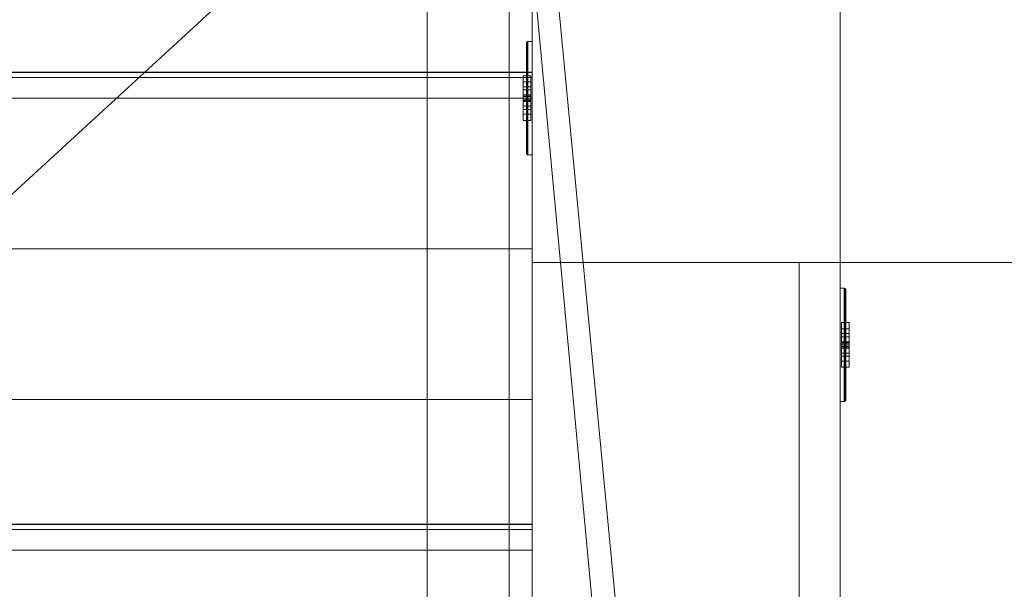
# Model space of a CAD drawing. Header units: inches. Extents: x -263 to 528, y -1 to 602.
# Tile 146 of 256: x 232 to 256, y 72 to 85. Entities that reach past the tile are written whole.
import ezdxf

# ---------------------------------------------------------------- set-up
doc = ezdxf.new("R2010")
doc.units = ezdxf.units.IN
doc.header["$MEASUREMENT"] = 0
for name, color, linetype in [('New_Twindo - Stairs', 7, 'Continuous'), ('Twindo - Electrical', 7, 'Continuous'), ('Twindo - Railings', 7, 'Continuous'), ('Twindo - Slabs', 7, 'Continuous'), ('Twindo - Walls', 7, 'Continuous')]:
    doc.layers.add(name, color=color, linetype=linetype)

# ---------------------------------------------------------------- blocks, each defined once
blk = doc.blocks.new('Wall_E0FE8735-997A-40F1-A2F9-782649790E40', base_point=(244.5, 6.5))
at = {"layer": 'Twindo - Walls', "lineweight": 0}
mesh = blk.add_polyface(dxfattribs=at)
corners = [(252, 127.5), (252, 0), (244.5, 0), (244.5, 127.5), (252, 127.5, 101), (252, 0, 101), (244.5, 0, 101), (244.5, 127.5, 101)]
mesh.append_faces([[corners[k] for k in face] for face in [(0, 1, 2, 3), (4, 5, 1, 0), (6, 2, 1, 5), (3, 2, 6, 7), (7, 4, 0, 3), (7, 6, 5, 4)]], dxfattribs={"color": 254})
blk = doc.blocks.new('Slab_D0BD3B49-249D-4DA8-80D4-D821BCE50D6B', base_point=(-249.5, 387))
at = {"layer": 'Twindo - Slabs', "lineweight": 0}
mesh = blk.add_polyface(dxfattribs=at)
corners = [(-192, 387), (-249.5, 387), (-249.5, 387, -6), (-192, 387, -6), (-89.75, 579.5), (-249.5, 579.5), (-192, 134.5), (-132, 134.5), (-132, 124.5), (10, 124.5), (10, 13.75), (161.5, 13.75), (161.5, 6.5), (252, 6.5), (252, 14), (415.5, 14), (415.5, 322.5), (222.5, 322.5), (222.5, 357.5), (-4, 357.5), (-4, 413), (101.5, 413), (101.5, 553.5), (-89.75, 553.5), (-249.5, 579.5, -6), (-192, 134.5, -6), (-89.75, 579.5, -6), (-89.75, 553.5, -6), (101.5, 553.5, -6), (101.5, 413, -6), (-4, 413, -6), (-4, 357.5, -6), (222.5, 357.5, -6), (222.5, 322.5, -6), (415.5, 322.5, -6), (415.5, 14, -6), (252, 14, -6), (252, 6.5, -6), (161.5, 6.5, -6), (161.5, 13.75, -6), (10, 13.75, -6), (10, 124.5, -6), (-132, 124.5, -6), (-132, 134.5, -6)]
mesh.append_faces([[corners[k] for k in face] for face in [(0, 1, 2, 3), (1, 5, 24, 2), (6, 0, 3, 25), (5, 4, 26, 24), (7, 6, 25, 43), (8, 7, 43, 42), (9, 8, 42, 41), (10, 9, 41, 40), (11, 10, 40, 39), (12, 11, 39, 38), (13, 12, 38, 37), (14, 13, 37, 36), (15, 14, 36, 35), (16, 15, 35, 34), (17, 16, 34, 33), (18, 17, 33, 32), (19, 18, 32, 31), (20, 19, 31, 30), (21, 20, 30, 29), (22, 21, 29, 28), (23, 22, 28, 27), (4, 23, 27, 26)]], dxfattribs={"color": 254})
mesh.append_faces([[corners[k] for k in face] for face in [(22, 20, 21), (16, 14, 15)]], dxfattribs={"vtx0": -1, "color": 254})
mesh.append_faces([[corners[k] for k in face] for face in [(28, 30, 27), (34, 36, 33)]], dxfattribs={"vtx0": -1, "vtx1": -1, "color": 254})
mesh.append_faces([[corners[k] for k in face] for face in [(4, 0, 7), (19, 23, 8), (19, 9, 11), (43, 3, 26), (42, 27, 31), (39, 41, 31)]], dxfattribs={"vtx0": -1, "vtx1": -1, "vtx2": -1, "color": 254})
mesh.append_faces([[corners[k] for k in face] for face in [(23, 7, 8), (19, 8, 9), (17, 11, 12), (17, 12, 13), (17, 13, 14), (3, 24, 26), (43, 26, 27), (39, 31, 32), (39, 32, 33)]], dxfattribs={"vtx0": -1, "vtx2": -1, "color": 254})
mesh.append_faces([[corners[k] for k in face] for face in [(29, 30, 28), (35, 36, 34)]], dxfattribs={"vtx1": -1, "color": 254})
mesh.append_faces([[corners[k] for k in face] for face in [(4, 5, 0), (23, 4, 7), (19, 20, 23), (22, 23, 20), (18, 19, 11), (17, 18, 11), (16, 17, 14), (42, 43, 27), (30, 31, 27), (41, 42, 31), (38, 39, 33), (37, 38, 33), (36, 37, 33)]], dxfattribs={"vtx1": -1, "vtx2": -1, "color": 254})
mesh.append_faces([[corners[k] for k in face] for face in [(5, 1, 0), (0, 6, 7), (9, 10, 11), (3, 2, 24), (43, 25, 3), (39, 40, 41)]], dxfattribs={"vtx2": -1, "color": 254})
blk = doc.blocks.new('Slab_C16FED3F-F51D-4887-95C2-45D370958F54', base_point=(-255.75, 595))
at = {"layer": 'Twindo - Slabs', "lineweight": 0}
mesh = blk.add_polyface(dxfattribs=at)
corners = [(95.5, 568, 128), (95.5, 570, 128), (-75.75, 570, 128), (-75.75, 595, 128), (-255.75, 595, 128), (-255.75, 379, 128), (-198, 379, 128), (-198, 134.5, 128), (-136, 134.5, 128), (-136, 110.5, 128), (6.5, 110.5, 128), (6.5, 6.5, 128), (315.5, 6.5, 128), (315.5, 8, 128), (378.5, 8, 128), (378.5, 6.5, 128), (523, 6.5, 128), (523, 132.25, 128), (421.5, 132.25, 128), (421.5, 333, 128), (239, 333, 128), (239, 391.501, 128), (240, 391.501, 128), (240, 457, 128), (237, 457, 128), (237, 568, 128), (201, 127.5, 128), (201, 128.125, 128), (244.5, 128.125, 128), (244.5, 127.5, 128), (244.5, 15, 128), (161.5, 15, 128), (161.5, 146.5, 128), (200.935, 146.5, 128), (200.997, 146.5, 128), (200.997, 128.5, 128), (95.5, 568, 101), (95.5, 570, 101), (-75.75, 570, 101), (-75.75, 595, 101), (-255.75, 595, 101), (-255.75, 379, 101), (-198, 379, 101), (-198, 134.5, 101), (-136, 134.5, 101), (-136, 110.5, 101), (6.5, 110.5, 101), (6.5, 6.5, 101), (315.5, 6.5, 101), (315.5, 8, 101), (378.5, 8, 101), (378.5, 6.5, 101), (523, 6.5, 101), (523, 132.25, 101), (421.5, 132.25, 101), (421.5, 333, 101), (239, 333, 101), (239, 391.501, 101), (240, 391.501, 101), (240, 457, 101), (237, 457, 101), (237, 568, 101), (201, 127.5, 120), (201, 128, 120), (201, 128.125, 120), (244.5, 128.125, 120), (244.5, 128, 120), (244.5, 127.5, 120), (244.5, 127.5, 101), (244.5, 15, 101), (161.5, 15, 101), (161.5, 146.5, 101), (200.935, 146.5, 101), (200.997, 146.5, 101), (200.997, 128.5, 114.5), (201, 127.5, 101)]
mesh.append_faces([[corners[k] for k in face] for face in [(36, 37, 1, 0), (37, 38, 2, 1), (38, 39, 3, 2), (39, 40, 4, 3), (40, 41, 5, 4), (41, 42, 6, 5), (42, 43, 7, 6), (43, 44, 8, 7), (44, 45, 9, 8), (45, 46, 10, 9), (46, 47, 11, 10), (47, 48, 12, 11), (48, 49, 13, 12), (49, 50, 14, 13), (50, 51, 15, 14), (51, 52, 16, 15), (52, 53, 17, 16), (53, 54, 18, 17), (54, 55, 19, 18), (55, 56, 20, 19), (56, 57, 21, 20), (57, 58, 22, 21), (58, 59, 23, 22), (59, 60, 24, 23), (60, 61, 25, 24), (61, 36, 0, 25), (28, 27, 64, 65), (69, 70, 31, 30), (70, 71, 32, 31), (33, 32, 71, 72), (33, 72, 73, 34), (34, 73, 74, 35), (62, 67, 66, 63), (65, 64, 63, 66), (67, 62, 75, 68), (72, 74, 73)]], dxfattribs={"color": 254})
mesh.append_faces([[corners[k] for k in face] for face in [(23, 21, 22), (27, 63, 64), (29, 66, 67), (29, 69, 30), (75, 74, 72), (52, 54, 53)]], dxfattribs={"vtx0": -1, "color": 254})
mesh.append_faces([[corners[k] for k in face] for face in [(16, 18, 15), (59, 57, 60)]], dxfattribs={"vtx0": -1, "vtx1": -1, "color": 254})
mesh.append_faces([[corners[k] for k in face] for face in [(3, 6, 8), (31, 0, 11), (0, 32, 34), (24, 34, 27), (20, 24, 27), (28, 30, 12), (20, 28, 13), (75, 26, 74), (44, 42, 39), (47, 36, 70), (75, 60, 56), (49, 68, 56)]], dxfattribs={"vtx0": -1, "vtx1": -1, "vtx2": -1, "color": 254})
mesh.append_faces([[corners[k] for k in face] for face in [(2, 8, 9), (2, 9, 10), (0, 10, 11), (20, 27, 28), (30, 11, 12), (28, 12, 13), (20, 13, 14), (18, 14, 15), (42, 40, 39), (44, 39, 38), (46, 38, 37), (46, 37, 36), (72, 36, 61), (75, 61, 60), (47, 70, 69), (49, 69, 68), (50, 56, 55), (50, 55, 54)]], dxfattribs={"vtx0": -1, "vtx2": -1, "color": 254})
mesh.append_faces([[corners[k] for k in face] for face in [(17, 18, 16), (58, 57, 59)]], dxfattribs={"vtx1": -1, "color": 254})
mesh.append_faces([[corners[k] for k in face] for face in [(3, 4, 6), (2, 3, 8), (1, 2, 10), (0, 1, 10), (31, 32, 0), (25, 0, 34), (24, 25, 34), (20, 21, 24), (23, 24, 21), (30, 31, 11), (19, 20, 14), (18, 19, 14), (45, 44, 38), (46, 45, 38), (47, 46, 36), (71, 70, 36), (72, 71, 36), (75, 72, 61), (57, 56, 60), (68, 75, 56), (48, 47, 69), (49, 48, 69), (50, 49, 56), (51, 50, 54), (52, 51, 54)]], dxfattribs={"vtx1": -1, "vtx2": -1, "color": 254})
mesh.append_faces([[corners[k] for k in face] for face in [(4, 5, 6), (6, 7, 8), (26, 35, 74), (42, 41, 40), (44, 43, 42)]], dxfattribs={"vtx2": -1, "color": 254})
mesh.append_faces([[corners[k] for k in face] for face in [(27, 26, 62, 63), (29, 28, 65, 66), (29, 67, 68, 69)]], dxfattribs={"vtx3": -1, "color": 254})
blk = doc.blocks.new('Object_FA70DF07-F7E7-43F1-ABE7-0614781FAE60')
at = {"layer": 'Twindo - Electrical', "lineweight": 0}
mesh = blk.add_polyface(dxfattribs=at)
corners = [(252.138, 76.15, 11.672), (252.138, 78.837, 11.672), (252.138, 78.837, 16.328), (252.138, 76.15, 16.328), (252.138, 77.887, 12.819), (252.138, 77.1, 12.819), (252.138, 76.95, 13.291), (252.138, 77.1, 13.764), (252.138, 77.887, 13.764), (252.138, 78.037, 13.291), (252.138, 77.1, 15.181), (252.138, 77.887, 15.181), (252.138, 78.037, 14.709), (252.138, 77.887, 14.236), (252.138, 77.1, 14.236), (252.138, 76.95, 14.709), (252.137, 76.141, 11.663), (252.137, 78.846, 11.663), (252.137, 78.846, 16.337), (252.137, 76.141, 16.337), (252.034, 77.887, 12.819), (252.034, 77.1, 12.819), (252.034, 76.95, 13.291), (252.034, 77.1, 13.764), (252.034, 77.887, 13.764), (252.034, 78.037, 13.291), (252.034, 77.1, 15.181), (252.034, 77.887, 15.181), (252.034, 78.037, 14.709), (252.034, 77.887, 14.236), (252.034, 77.1, 14.236), (252.034, 76.95, 14.709), (252.128, 76.125, 11.648), (252.128, 78.861, 11.648), (252.128, 78.861, 16.352), (252.128, 76.125, 16.352), (252.112, 76.117, 11.639), (252.112, 78.87, 11.639), (252.112, 78.87, 16.361), (252.112, 76.117, 16.361), (252.103, 76.115, 11.638), (252.103, 78.871, 11.638), (252.103, 78.871, 16.362), (252.103, 76.115, 16.362), (252, 76.115, 11.638), (252, 78.871, 11.638), (252, 78.871, 16.362), (252, 76.115, 16.362)]
mesh.append_faces([[corners[k] for k in face] for face in [(1, 0, 16, 17), (2, 1, 17, 18), (3, 2, 18, 19), (0, 3, 19, 16), (4, 20, 21, 5), (5, 21, 22, 6), (6, 22, 23, 7), (7, 23, 24, 8), (8, 24, 25, 9), (9, 25, 20, 4), (11, 10, 26, 27), (12, 11, 27, 28), (13, 12, 28, 29), (14, 13, 29, 30), (15, 14, 30, 31), (10, 15, 31, 26), (17, 16, 32, 33), (18, 17, 33, 34), (19, 18, 34, 35), (16, 19, 35, 32), (33, 32, 36, 37), (34, 33, 37, 38), (35, 34, 38, 39), (32, 35, 39, 36), (37, 36, 40, 41), (38, 37, 41, 42), (39, 38, 42, 43), (36, 39, 43, 40), (41, 40, 44, 45), (42, 41, 45, 46), (43, 42, 46, 47), (40, 43, 47, 44), (46, 45, 44, 47)]], dxfattribs={"color": 7})
mesh.append_faces([[corners[k] for k in face] for face in [(22, 25, 24, 23), (28, 31, 30, 29)]], dxfattribs={"vtx0": -1, "color": 7})
mesh.append_faces([[corners[k] for k in face] for face in [(1, 4, 0), (0, 6, 3)]], dxfattribs={"vtx0": -1, "vtx1": -1, "color": 7})
mesh.append_faces([[corners[k] for k in face] for face in [(2, 13, 8), (7, 14, 3)]], dxfattribs={"vtx0": -1, "vtx1": -1, "vtx2": -1, "color": 7})
mesh.append_faces([[corners[k] for k in face] for face in [(10, 2, 3), (2, 11, 12), (2, 12, 13), (7, 13, 14), (2, 8, 9), (1, 9, 4), (0, 4, 5), (0, 5, 6)]], dxfattribs={"vtx0": -1, "vtx2": -1, "color": 7})
mesh.append_faces([[corners[k] for k in face] for face in [(10, 11, 2), (15, 10, 3), (14, 15, 3), (7, 8, 13), (6, 7, 3), (1, 2, 9)]], dxfattribs={"vtx1": -1, "vtx2": -1, "color": 7})
mesh.append_faces([[corners[k] for k in face] for face in [(22, 21, 20, 25), (28, 27, 26, 31)]], dxfattribs={"vtx3": -1, "color": 7})
mesh = blk.add_polyface(dxfattribs=at)
corners = [(252.034, 77.887, 12.819), (252.034, 78.037, 13.291), (252.217, 78.037, 13.291), (252.217, 77.887, 12.819), (252.034, 77.887, 13.764), (252.217, 77.887, 13.764), (252.034, 77.1, 13.764), (252.217, 77.1, 13.764), (252.034, 76.95, 13.291), (252.217, 76.95, 13.291), (252.034, 77.1, 12.819), (252.217, 77.1, 12.819), (252.034, 77.296, 13.291), (252.034, 77.218, 13.291), (252.217, 77.218, 13.291), (252.217, 77.296, 13.291), (252.034, 77.218, 13.528), (252.217, 77.218, 13.528), (252.034, 77.296, 13.528), (252.217, 77.296, 13.528), (252.034, 77.69, 13.291), (252.034, 77.69, 13.528), (252.217, 77.69, 13.528), (252.217, 77.69, 13.291), (252.034, 77.769, 13.528), (252.217, 77.769, 13.528), (252.034, 77.769, 13.291), (252.217, 77.769, 13.291), (252.034, 77.415, 12.898), (252.034, 77.415, 12.976), (252.217, 77.415, 12.976), (252.217, 77.415, 12.898), (252.034, 77.425, 13.016), (252.217, 77.425, 13.016), (252.034, 77.454, 13.045), (252.217, 77.454, 13.045), (252.034, 77.493, 13.055), (252.217, 77.493, 13.055), (252.034, 77.533, 13.045), (252.217, 77.533, 13.045), (252.034, 77.561, 13.016), (252.217, 77.561, 13.016), (252.034, 77.572, 12.976), (252.217, 77.572, 12.976), (252.034, 77.572, 12.898), (252.217, 77.572, 12.898)]
mesh.append_faces([[corners[k] for k in face] for face in [(0, 1, 2, 3), (1, 4, 5, 2), (4, 6, 7, 5), (6, 8, 9, 7), (8, 10, 11, 9), (10, 0, 3, 11), (12, 13, 14, 15), (13, 16, 17, 14), (16, 18, 19, 17), (18, 12, 15, 19), (20, 21, 22, 23), (21, 24, 25, 22), (24, 26, 27, 25), (26, 20, 23, 27), (28, 29, 30, 31), (29, 32, 33, 30), (32, 34, 35, 33), (34, 36, 37, 35), (36, 38, 39, 37), (38, 40, 41, 39), (40, 42, 43, 41), (42, 44, 45, 43), (44, 28, 31, 45)]], dxfattribs={"color": 7})
mesh.append_faces([[corners[k] for k in face] for face in [(10, 28, 0), (0, 44, 1), (3, 45, 11), (11, 31, 9)]], dxfattribs={"vtx0": -1, "vtx1": -1, "color": 7})
mesh.append_faces([[corners[k] for k in face] for face in [(24, 18, 4), (8, 1, 36), (17, 22, 7), (2, 9, 37)]], dxfattribs={"vtx0": -1, "vtx1": -1, "vtx2": -1, "color": 7})
mesh.append_faces([[corners[k] for k in face] for face in [(18, 6, 4), (8, 16, 13), (12, 21, 20), (26, 4, 1), (8, 36, 34), (8, 34, 32), (8, 32, 29), (8, 29, 28), (0, 28, 44), (22, 5, 7), (2, 25, 27), (23, 19, 15), (14, 7, 9), (2, 37, 39), (2, 39, 41), (2, 41, 43), (2, 43, 45), (11, 45, 31)]], dxfattribs={"vtx0": -1, "vtx2": -1, "color": 7})
mesh.append_faces([[corners[k] for k in face] for face in [(18, 16, 6), (8, 6, 16), (12, 18, 21), (26, 24, 4), (38, 36, 1), (40, 38, 1), (42, 40, 1), (44, 42, 1), (10, 8, 28), (22, 25, 5), (2, 5, 25), (23, 22, 19), (14, 17, 7), (35, 37, 9), (33, 35, 9), (30, 33, 9), (31, 30, 9), (3, 2, 45)]], dxfattribs={"vtx1": -1, "vtx2": -1, "color": 7})
mesh = blk.add_polyface(dxfattribs=at)
corners = [(252.034, 77.887, 14.236), (252.034, 78.037, 14.709), (252.217, 78.037, 14.709), (252.217, 77.887, 14.236), (252.034, 77.887, 15.181), (252.217, 77.887, 15.181), (252.034, 77.1, 15.181), (252.217, 77.1, 15.181), (252.034, 76.95, 14.709), (252.217, 76.95, 14.709), (252.034, 77.1, 14.236), (252.217, 77.1, 14.236), (252.034, 77.296, 14.709), (252.034, 77.218, 14.709), (252.217, 77.218, 14.709), (252.217, 77.296, 14.709), (252.034, 77.218, 14.945), (252.217, 77.218, 14.945), (252.034, 77.296, 14.945), (252.217, 77.296, 14.945), (252.034, 77.69, 14.709), (252.034, 77.69, 14.945), (252.217, 77.69, 14.945), (252.217, 77.69, 14.709), (252.034, 77.769, 14.945), (252.217, 77.769, 14.945), (252.034, 77.769, 14.709), (252.217, 77.769, 14.709), (252.034, 77.415, 14.315), (252.034, 77.415, 14.394), (252.217, 77.415, 14.394), (252.217, 77.415, 14.315), (252.034, 77.425, 14.433), (252.217, 77.425, 14.433), (252.034, 77.454, 14.462), (252.217, 77.454, 14.462), (252.034, 77.493, 14.472), (252.217, 77.493, 14.472), (252.034, 77.533, 14.462), (252.217, 77.533, 14.462), (252.034, 77.561, 14.433), (252.217, 77.561, 14.433), (252.034, 77.572, 14.394), (252.217, 77.572, 14.394), (252.034, 77.572, 14.315), (252.217, 77.572, 14.315)]
mesh.append_faces([[corners[k] for k in face] for face in [(0, 1, 2, 3), (1, 4, 5, 2), (4, 6, 7, 5), (6, 8, 9, 7), (8, 10, 11, 9), (10, 0, 3, 11), (12, 13, 14, 15), (13, 16, 17, 14), (16, 18, 19, 17), (18, 12, 15, 19), (20, 21, 22, 23), (21, 24, 25, 22), (24, 26, 27, 25), (26, 20, 23, 27), (28, 29, 30, 31), (29, 32, 33, 30), (32, 34, 35, 33), (34, 36, 37, 35), (36, 38, 39, 37), (38, 40, 41, 39), (40, 42, 43, 41), (42, 44, 45, 43), (44, 28, 31, 45)]], dxfattribs={"color": 7})
mesh.append_faces([[corners[k] for k in face] for face in [(10, 28, 0), (0, 44, 1), (3, 45, 11), (11, 31, 9)]], dxfattribs={"vtx0": -1, "vtx1": -1, "color": 7})
mesh.append_faces([[corners[k] for k in face] for face in [(24, 18, 4), (8, 1, 36), (17, 22, 7), (2, 9, 37)]], dxfattribs={"vtx0": -1, "vtx1": -1, "vtx2": -1, "color": 7})
mesh.append_faces([[corners[k] for k in face] for face in [(18, 6, 4), (8, 16, 13), (12, 21, 20), (26, 4, 1), (8, 36, 34), (8, 34, 32), (8, 32, 29), (8, 29, 28), (0, 28, 44), (22, 5, 7), (2, 25, 27), (23, 19, 15), (14, 7, 9), (2, 37, 39), (2, 39, 41), (2, 41, 43), (2, 43, 45), (11, 45, 31)]], dxfattribs={"vtx0": -1, "vtx2": -1, "color": 7})
mesh.append_faces([[corners[k] for k in face] for face in [(18, 16, 6), (8, 6, 16), (12, 18, 21), (26, 24, 4), (38, 36, 1), (40, 38, 1), (42, 40, 1), (44, 42, 1), (10, 8, 28), (22, 25, 5), (2, 5, 25), (23, 22, 19), (14, 17, 7), (35, 37, 9), (33, 35, 9), (30, 33, 9), (31, 30, 9), (3, 2, 45)]], dxfattribs={"vtx1": -1, "vtx2": -1, "color": 7})
blk = doc.blocks.new('Object_8C6BC73D-14CA-4EC3-871E-513449A340F4')
at = {"layer": 'Twindo - Electrical', "lineweight": 0}
mesh = blk.add_polyface(dxfattribs=at)
corners = [(244.362, 84.844, 104.422), (244.362, 82.156, 104.422), (244.362, 82.156, 109.078), (244.362, 84.844, 109.078), (244.362, 83.106, 105.569), (244.362, 83.894, 105.569), (244.362, 84.044, 106.041), (244.362, 83.894, 106.514), (244.362, 83.106, 106.514), (244.362, 82.956, 106.041), (244.362, 83.894, 107.931), (244.362, 83.106, 107.931), (244.362, 82.956, 107.459), (244.362, 83.106, 106.986), (244.362, 83.894, 106.986), (244.362, 84.044, 107.459), (244.363, 84.852, 104.413), (244.363, 82.148, 104.413), (244.363, 82.148, 109.087), (244.363, 84.852, 109.087), (244.466, 83.106, 105.569), (244.466, 83.894, 105.569), (244.466, 84.044, 106.041), (244.466, 83.894, 106.514), (244.466, 83.106, 106.514), (244.466, 82.956, 106.041), (244.466, 83.894, 107.931), (244.466, 83.106, 107.931), (244.466, 82.956, 107.459), (244.466, 83.106, 106.986), (244.466, 83.894, 106.986), (244.466, 84.044, 107.459), (244.372, 84.868, 104.398), (244.372, 82.132, 104.398), (244.372, 82.132, 109.102), (244.372, 84.868, 109.102), (244.388, 84.877, 104.389), (244.388, 82.123, 104.389), (244.388, 82.123, 109.111), (244.388, 84.877, 109.111), (244.397, 84.878, 104.388), (244.397, 82.122, 104.388), (244.397, 82.122, 109.112), (244.397, 84.878, 109.112), (244.5, 84.878, 104.388), (244.5, 82.122, 104.388), (244.5, 82.122, 109.112), (244.5, 84.878, 109.112)]
mesh.append_faces([[corners[k] for k in face] for face in [(1, 0, 16, 17), (2, 1, 17, 18), (3, 2, 18, 19), (0, 3, 19, 16), (4, 20, 21, 5), (5, 21, 22, 6), (6, 22, 23, 7), (7, 23, 24, 8), (8, 24, 25, 9), (9, 25, 20, 4), (11, 10, 26, 27), (12, 11, 27, 28), (13, 12, 28, 29), (14, 13, 29, 30), (15, 14, 30, 31), (10, 15, 31, 26), (17, 16, 32, 33), (18, 17, 33, 34), (19, 18, 34, 35), (16, 19, 35, 32), (33, 32, 36, 37), (34, 33, 37, 38), (35, 34, 38, 39), (32, 35, 39, 36), (37, 36, 40, 41), (38, 37, 41, 42), (39, 38, 42, 43), (36, 39, 43, 40), (41, 40, 44, 45), (42, 41, 45, 46), (43, 42, 46, 47), (40, 43, 47, 44), (46, 45, 44, 47)]], dxfattribs={"color": 7})
mesh.append_faces([[corners[k] for k in face] for face in [(22, 25, 24, 23), (28, 31, 30, 29)]], dxfattribs={"vtx0": -1, "color": 7})
mesh.append_faces([[corners[k] for k in face] for face in [(1, 4, 0), (0, 6, 3)]], dxfattribs={"vtx0": -1, "vtx1": -1, "color": 7})
mesh.append_faces([[corners[k] for k in face] for face in [(2, 13, 8), (7, 14, 3)]], dxfattribs={"vtx0": -1, "vtx1": -1, "vtx2": -1, "color": 7})
mesh.append_faces([[corners[k] for k in face] for face in [(10, 2, 3), (2, 11, 12), (2, 12, 13), (7, 13, 14), (2, 8, 9), (1, 9, 4), (0, 4, 5), (0, 5, 6)]], dxfattribs={"vtx0": -1, "vtx2": -1, "color": 7})
mesh.append_faces([[corners[k] for k in face] for face in [(10, 11, 2), (15, 10, 3), (14, 15, 3), (7, 8, 13), (6, 7, 3), (1, 2, 9)]], dxfattribs={"vtx1": -1, "vtx2": -1, "color": 7})
mesh.append_faces([[corners[k] for k in face] for face in [(22, 21, 20, 25), (28, 27, 26, 31)]], dxfattribs={"vtx3": -1, "color": 7})
mesh = blk.add_polyface(dxfattribs=at)
corners = [(244.466, 83.106, 105.569), (244.466, 82.956, 106.041), (244.283, 82.956, 106.041), (244.283, 83.106, 105.569), (244.466, 83.106, 106.514), (244.283, 83.106, 106.514), (244.466, 83.894, 106.514), (244.283, 83.894, 106.514), (244.466, 84.044, 106.041), (244.283, 84.044, 106.041), (244.466, 83.894, 105.569), (244.283, 83.894, 105.569), (244.466, 83.697, 106.041), (244.466, 83.776, 106.041), (244.283, 83.776, 106.041), (244.283, 83.697, 106.041), (244.466, 83.776, 106.278), (244.283, 83.776, 106.278), (244.466, 83.697, 106.278), (244.283, 83.697, 106.278), (244.466, 83.303, 106.041), (244.466, 83.303, 106.278), (244.283, 83.303, 106.278), (244.283, 83.303, 106.041), (244.466, 83.224, 106.278), (244.283, 83.224, 106.278), (244.466, 83.224, 106.041), (244.283, 83.224, 106.041), (244.466, 83.579, 105.648), (244.466, 83.579, 105.726), (244.283, 83.579, 105.726), (244.283, 83.579, 105.648), (244.466, 83.568, 105.766), (244.283, 83.568, 105.766), (244.466, 83.539, 105.795), (244.283, 83.539, 105.795), (244.466, 83.5, 105.805), (244.283, 83.5, 105.805), (244.466, 83.461, 105.795), (244.283, 83.461, 105.795), (244.466, 83.432, 105.766), (244.283, 83.432, 105.766), (244.466, 83.421, 105.726), (244.283, 83.421, 105.726), (244.466, 83.421, 105.648), (244.283, 83.421, 105.648)]
mesh.append_faces([[corners[k] for k in face] for face in [(0, 1, 2, 3), (1, 4, 5, 2), (4, 6, 7, 5), (6, 8, 9, 7), (8, 10, 11, 9), (10, 0, 3, 11), (12, 13, 14, 15), (13, 16, 17, 14), (16, 18, 19, 17), (18, 12, 15, 19), (20, 21, 22, 23), (21, 24, 25, 22), (24, 26, 27, 25), (26, 20, 23, 27), (28, 29, 30, 31), (29, 32, 33, 30), (32, 34, 35, 33), (34, 36, 37, 35), (36, 38, 39, 37), (38, 40, 41, 39), (40, 42, 43, 41), (42, 44, 45, 43), (44, 28, 31, 45)]], dxfattribs={"color": 7})
mesh.append_faces([[corners[k] for k in face] for face in [(10, 28, 0), (0, 44, 1), (3, 45, 11), (11, 31, 9)]], dxfattribs={"vtx0": -1, "vtx1": -1, "color": 7})
mesh.append_faces([[corners[k] for k in face] for face in [(24, 18, 4), (8, 1, 36), (17, 22, 7), (2, 9, 37)]], dxfattribs={"vtx0": -1, "vtx1": -1, "vtx2": -1, "color": 7})
mesh.append_faces([[corners[k] for k in face] for face in [(18, 6, 4), (8, 16, 13), (12, 21, 20), (26, 4, 1), (8, 36, 34), (8, 34, 32), (8, 32, 29), (8, 29, 28), (0, 28, 44), (22, 5, 7), (2, 25, 27), (23, 19, 15), (14, 7, 9), (2, 37, 39), (2, 39, 41), (2, 41, 43), (2, 43, 45), (11, 45, 31)]], dxfattribs={"vtx0": -1, "vtx2": -1, "color": 7})
mesh.append_faces([[corners[k] for k in face] for face in [(18, 16, 6), (8, 6, 16), (12, 18, 21), (26, 24, 4), (38, 36, 1), (40, 38, 1), (42, 40, 1), (44, 42, 1), (10, 8, 28), (22, 25, 5), (2, 5, 25), (23, 22, 19), (14, 17, 7), (35, 37, 9), (33, 35, 9), (30, 33, 9), (31, 30, 9), (3, 2, 45)]], dxfattribs={"vtx1": -1, "vtx2": -1, "color": 7})
mesh = blk.add_polyface(dxfattribs=at)
corners = [(244.466, 83.106, 106.986), (244.466, 82.956, 107.459), (244.283, 82.956, 107.459), (244.283, 83.106, 106.986), (244.466, 83.106, 107.931), (244.283, 83.106, 107.931), (244.466, 83.894, 107.931), (244.283, 83.894, 107.931), (244.466, 84.044, 107.459), (244.283, 84.044, 107.459), (244.466, 83.894, 106.986), (244.283, 83.894, 106.986), (244.466, 83.697, 107.459), (244.466, 83.776, 107.459), (244.283, 83.776, 107.459), (244.283, 83.697, 107.459), (244.466, 83.776, 107.695), (244.283, 83.776, 107.695), (244.466, 83.697, 107.695), (244.283, 83.697, 107.695), (244.466, 83.303, 107.459), (244.466, 83.303, 107.695), (244.283, 83.303, 107.695), (244.283, 83.303, 107.459), (244.466, 83.224, 107.695), (244.283, 83.224, 107.695), (244.466, 83.224, 107.459), (244.283, 83.224, 107.459), (244.466, 83.579, 107.065), (244.466, 83.579, 107.144), (244.283, 83.579, 107.144), (244.283, 83.579, 107.065), (244.466, 83.568, 107.183), (244.283, 83.568, 107.183), (244.466, 83.539, 107.212), (244.283, 83.539, 107.212), (244.466, 83.5, 107.222), (244.283, 83.5, 107.222), (244.466, 83.461, 107.212), (244.283, 83.461, 107.212), (244.466, 83.432, 107.183), (244.283, 83.432, 107.183), (244.466, 83.421, 107.144), (244.283, 83.421, 107.144), (244.466, 83.421, 107.065), (244.283, 83.421, 107.065)]
mesh.append_faces([[corners[k] for k in face] for face in [(0, 1, 2, 3), (1, 4, 5, 2), (4, 6, 7, 5), (6, 8, 9, 7), (8, 10, 11, 9), (10, 0, 3, 11), (12, 13, 14, 15), (13, 16, 17, 14), (16, 18, 19, 17), (18, 12, 15, 19), (20, 21, 22, 23), (21, 24, 25, 22), (24, 26, 27, 25), (26, 20, 23, 27), (28, 29, 30, 31), (29, 32, 33, 30), (32, 34, 35, 33), (34, 36, 37, 35), (36, 38, 39, 37), (38, 40, 41, 39), (40, 42, 43, 41), (42, 44, 45, 43), (44, 28, 31, 45)]], dxfattribs={"color": 7})
mesh.append_faces([[corners[k] for k in face] for face in [(10, 28, 0), (0, 44, 1), (3, 45, 11), (11, 31, 9)]], dxfattribs={"vtx0": -1, "vtx1": -1, "color": 7})
mesh.append_faces([[corners[k] for k in face] for face in [(24, 18, 4), (8, 1, 36), (17, 22, 7), (2, 9, 37)]], dxfattribs={"vtx0": -1, "vtx1": -1, "vtx2": -1, "color": 7})
mesh.append_faces([[corners[k] for k in face] for face in [(18, 6, 4), (8, 16, 13), (12, 21, 20), (26, 4, 1), (8, 36, 34), (8, 34, 32), (8, 32, 29), (8, 29, 28), (0, 28, 44), (22, 5, 7), (2, 25, 27), (23, 19, 15), (14, 7, 9), (2, 37, 39), (2, 39, 41), (2, 41, 43), (2, 43, 45), (11, 45, 31)]], dxfattribs={"vtx0": -1, "vtx2": -1, "color": 7})
mesh.append_faces([[corners[k] for k in face] for face in [(18, 16, 6), (8, 6, 16), (12, 18, 21), (26, 24, 4), (38, 36, 1), (40, 38, 1), (42, 40, 1), (44, 42, 1), (10, 8, 28), (22, 25, 5), (2, 5, 25), (23, 22, 19), (14, 17, 7), (35, 37, 9), (33, 35, 9), (30, 33, 9), (31, 30, 9), (3, 2, 45)]], dxfattribs={"vtx1": -1, "vtx2": -1, "color": 7})
blk = doc.blocks.new('Railing Handrail_787EF190-5CA2-4576-B118-0E67D04E62A4')
at = {"layer": 'Twindo - Railings', "lineweight": 0}
mesh = blk.add_polyface(dxfattribs=at)
corners = [(243.94, 53.76, 107.765), (243.94, 54.867, 106.099), (243.94, 88.71, 128.58), (243.94, 87.604, 130.246), (241.94, 54.867, 106.099), (241.94, 88.71, 128.58), (241.94, 53.76, 107.765), (241.94, 87.604, 130.246)]
mesh.append_faces([[corners[k] for k in face] for face in [(0, 1, 2, 3), (1, 4, 5, 2), (4, 6, 7, 5), (6, 0, 3, 7), (0, 6, 4, 1), (3, 2, 5, 7)]], dxfattribs={"color": 9})
blk = doc.blocks.new('Wall_E178CBB0-9265-468C-8EF9-B6E53CAB9FBE', base_point=(244.5, 88.5))
at = {"layer": 'Twindo - Walls', "lineweight": 0}
mesh = blk.add_polyface(dxfattribs=at)
corners = [(262, 88.5, 222), (262, 88.5, 128), (244.5, 88.5, 128), (244.5, 88.5, 248), (315.5, 88.5, 248), (315.5, 88.5, 128), (308, 88.5, 128), (308, 88.5, 222), (304.509, 88.5, 226.101), (300.299, 88.5, 229.459), (295.524, 88.5, 231.95), (290.361, 88.5, 233.483), (285, 88.5, 234), (279.639, 88.5, 233.483), (274.476, 88.5, 231.95), (269.701, 88.5, 229.459), (265.491, 88.5, 226.101), (262, 79.5, 222), (262, 79.5, 128), (244.5, 79.5, 128), (244.5, 79.5, 248), (315.5, 79.5, 248), (315.5, 79.5, 128), (308, 79.5, 128), (308, 79.5, 222), (304.509, 79.5, 226.101), (300.299, 79.5, 229.459), (295.524, 79.5, 231.95), (290.361, 79.5, 233.483), (285, 79.5, 234), (279.639, 79.5, 233.483), (274.476, 79.5, 231.95), (269.701, 79.5, 229.459), (265.491, 79.5, 226.101)]
mesh.append_faces([[corners[k] for k in face] for face in [(1, 0, 17, 18), (1, 18, 19, 2), (2, 19, 20, 3), (3, 20, 21, 4), (21, 22, 5, 4), (23, 6, 5, 22), (7, 6, 23, 24), (8, 7, 24, 25), (9, 8, 25, 26), (10, 9, 26, 27), (11, 10, 27, 28), (12, 11, 28, 29), (13, 12, 29, 30), (14, 13, 30, 31), (15, 14, 31, 32), (16, 15, 32, 33), (0, 16, 33, 17)]], dxfattribs={"color": 254})
mesh.append_faces([[corners[k] for k in face] for face in [(2, 0, 1), (22, 24, 23)]], dxfattribs={"vtx0": -1, "color": 254})
mesh.append_faces([[corners[k] for k in face] for face in [(5, 7, 4), (19, 17, 20)]], dxfattribs={"vtx0": -1, "vtx1": -1, "color": 254})
mesh.append_faces([[corners[k] for k in face] for face in [(12, 3, 4), (3, 12, 13), (3, 13, 14), (3, 14, 15), (3, 15, 16), (3, 16, 0), (29, 21, 20), (21, 29, 28), (21, 28, 27), (21, 27, 26), (21, 26, 25), (21, 25, 24)]], dxfattribs={"vtx0": -1, "vtx2": -1, "color": 254})
mesh.append_faces([[corners[k] for k in face] for face in [(6, 7, 5), (18, 17, 19)]], dxfattribs={"vtx1": -1, "color": 254})
mesh.append_faces([[corners[k] for k in face] for face in [(11, 12, 4), (10, 11, 4), (9, 10, 4), (8, 9, 4), (7, 8, 4), (2, 3, 0), (30, 29, 20), (31, 30, 20), (32, 31, 20), (33, 32, 20), (17, 33, 20), (22, 21, 24)]], dxfattribs={"vtx1": -1, "vtx2": -1, "color": 254})
blk = doc.blocks.new('Wall_75640CCA-1E29-484E-9BCE-EE20042C0E2F', base_point=(244.5, 88.5))
at = {"layer": 'Twindo - Walls', "lineweight": 0}
mesh = blk.add_polyface(dxfattribs=at)
corners = [(244.5, 79.5, 248), (244.5, 0, 248), (251, 0, 248), (251, 79.5, 248), (244.5, 79.5, 128), (244.5, 0, 128), (251, 0, 128), (251, 79.5, 128)]
mesh.append_faces([[corners[k] for k in face] for face in [(0, 1, 2, 3), (4, 5, 1, 0), (6, 2, 1, 5), (3, 2, 6, 7), (7, 4, 0, 3), (7, 6, 5, 4)]], dxfattribs={"color": 254})
blk = doc.blocks.new('Slab_A3746481-2909-4108-A365-6002FE2AB3C6', base_point=(95.5, 568))
at = {"layer": 'Twindo - Slabs', "lineweight": 0}
mesh = blk.add_polyface(dxfattribs=at)
corners = [(95.5, 568, 254), (95.5, 568, 248), (95.5, 395.501, 248), (95.5, 395.501, 254), (237, 568, 254), (237, 568, 248), (237, 457, 248), (240, 457, 248), (240, 391.501, 248), (239, 391.501, 248), (239, 192.5, 248), (421.5, 192.5, 248), (421.5, 132.25, 248), (523, 132.25, 248), (523, 6.5, 248), (378.5, 6.5, 248), (378.5, 8, 248), (315.5, 8, 248), (315.5, 6.5, 248), (150.5, 6.5, 248), (150.5, 197, 248), (155, 197, 248), (155, 397.501, 248), (113, 397.501, 248), (113, 395.501, 248), (201, 383.001, 248), (170, 383.001, 248), (170, 205.5, 248), (201, 205.5, 248), (378.6, 174.5, 248), (261.6, 174.5, 248), (261.6, 108.5, 248), (342.106, 108.5, 248), (378.6, 144.994, 248), (113, 395.501, 254), (113, 397.501, 254), (155, 397.501, 254), (155, 197, 254), (150.5, 197, 254), (150.5, 6.5, 254), (315.5, 6.5, 254), (315.5, 8, 254), (378.5, 8, 254), (378.5, 6.5, 254), (523, 6.5, 254), (523, 132.25, 254), (421.5, 132.25, 254), (421.5, 192.5, 254), (239, 192.5, 254), (239, 391.501, 254), (240, 391.501, 254), (240, 457, 254), (237, 457, 254), (170, 205.5, 254), (170, 383.001, 254), (201, 383.001, 254), (201, 205.5, 254), (261.6, 108.5, 254), (261.6, 174.5, 254), (378.6, 174.5, 254), (378.6, 144.994, 254), (342.106, 108.5, 254)]
mesh.append_faces([[corners[k] for k in face] for face in [(0, 1, 2, 3), (4, 5, 1, 0), (3, 2, 24, 34), (52, 6, 5, 4), (51, 7, 6, 52), (50, 8, 7, 51), (49, 9, 8, 50), (48, 10, 9, 49), (47, 11, 10, 48), (46, 12, 11, 47), (45, 13, 12, 46), (44, 14, 13, 45), (43, 15, 14, 44), (42, 16, 15, 43), (41, 17, 16, 42), (40, 18, 17, 41), (39, 19, 18, 40), (38, 20, 19, 39), (37, 21, 20, 38), (36, 22, 21, 37), (35, 23, 22, 36), (34, 24, 23, 35), (54, 26, 25, 55), (53, 27, 26, 54), (56, 28, 27, 53), (55, 25, 28, 56), (58, 30, 29, 59), (57, 31, 30, 58), (61, 32, 31, 57), (60, 33, 32, 61), (59, 29, 33, 60)]], dxfattribs={"color": 254})
mesh.append_faces([[corners[k] for k in face] for face in [(14, 12, 13), (51, 49, 50)]], dxfattribs={"vtx0": -1, "color": 254})
mesh.append_faces([[corners[k] for k in face] for face in [(7, 9, 6), (44, 46, 43)]], dxfattribs={"vtx0": -1, "vtx1": -1, "color": 254})
mesh.append_faces([[corners[k] for k in face] for face in [(19, 21, 27), (26, 22, 1), (28, 6, 10), (19, 28, 10), (19, 10, 31), (15, 33, 12), (0, 36, 54), (53, 37, 39), (48, 52, 56), (48, 56, 39), (57, 48, 39), (46, 60, 43)]], dxfattribs={"vtx0": -1, "vtx1": -1, "vtx2": -1, "color": 254})
mesh.append_faces([[corners[k] for k in face] for face in [(23, 2, 1), (26, 21, 22), (19, 27, 28), (25, 1, 5), (28, 5, 6), (17, 31, 32), (16, 32, 33), (29, 10, 11), (33, 11, 12), (0, 34, 35), (0, 35, 36), (53, 36, 37), (0, 54, 55), (52, 55, 56), (57, 39, 40), (57, 40, 41), (61, 41, 42), (48, 58, 59), (60, 42, 43), (46, 59, 60)]], dxfattribs={"vtx0": -1, "vtx2": -1, "color": 254})
mesh.append_faces([[corners[k] for k in face] for face in [(8, 9, 7), (45, 46, 44)]], dxfattribs={"vtx1": -1, "color": 254})
mesh.append_faces([[corners[k] for k in face] for face in [(22, 23, 1), (26, 27, 21), (25, 26, 1), (28, 25, 5), (9, 10, 6), (30, 31, 10), (18, 19, 31), (17, 18, 31), (16, 17, 32), (15, 16, 33), (29, 30, 10), (33, 29, 11), (14, 15, 12), (53, 54, 36), (56, 53, 39), (4, 0, 55), (52, 4, 55), (48, 49, 52), (51, 52, 49), (57, 58, 48), (61, 57, 41), (60, 61, 42), (47, 48, 59), (46, 47, 59)]], dxfattribs={"vtx1": -1, "vtx2": -1, "color": 254})
mesh.append_faces([[corners[k] for k in face] for face in [(23, 24, 2), (19, 20, 21), (0, 3, 34), (37, 38, 39)]], dxfattribs={"vtx2": -1, "color": 254})
blk = doc.blocks.new('Tread_3E05C543-1CCA-4713-A19E-1596CFAC2ABE')
at = {"layer": 'New_Twindo - Stairs', "lineweight": 0}
mesh = blk.add_polyface(dxfattribs=at)
corners = [(201, 61.5, 82.5), (244.5, 61.5, 82.5), (244.5, 61.5, 83), (201, 61.5, 83), (244.5, 73, 82.5), (244.5, 73, 83), (201, 73, 82.5), (201, 73, 83)]
mesh.append_faces([[corners[k] for k in face] for face in [(0, 1, 2, 3), (1, 4, 5, 2), (4, 6, 7, 5), (6, 0, 3, 7), (0, 6, 4, 1), (3, 2, 5, 7)]], dxfattribs={"color": 9})
blk = doc.blocks.new('Riser_3314E9BF-B6BF-4479-BA86-C4D1825D006E')
at = {"layer": 'New_Twindo - Stairs', "lineweight": 0}
mesh = blk.add_polyface(dxfattribs=at)
corners = [(244.5, 73, 90), (244.5, 73.125, 90), (201, 73.125, 90), (201, 73, 90), (244.5, 73.125, 82.5), (201, 73.125, 82.5), (244.5, 73, 82.5), (201, 73, 82.5)]
mesh.append_faces([[corners[k] for k in face] for face in [(0, 1, 2, 3), (1, 4, 5, 2), (4, 6, 7, 5), (6, 0, 3, 7), (0, 6, 4, 1), (3, 2, 5, 7)]], dxfattribs={"color": 9})
blk = doc.blocks.new('Tread_51EA43BB-2B53-4806-9E41-814A172E9544')
at = {"layer": 'New_Twindo - Stairs', "lineweight": 0}
mesh = blk.add_polyface(dxfattribs=at)
corners = [(201, 72.5, 90), (244.5, 72.5, 90), (244.5, 72.5, 90.5), (201, 72.5, 90.5), (244.5, 84, 90), (244.5, 84, 90.5), (201, 84, 90), (201, 84, 90.5)]
mesh.append_faces([[corners[k] for k in face] for face in [(0, 1, 2, 3), (1, 4, 5, 2), (4, 6, 7, 5), (6, 0, 3, 7), (0, 6, 4, 1), (3, 2, 5, 7)]], dxfattribs={"color": 9})
blk = doc.blocks.new('Riser_3353750C-7D87-4744-A8DA-24CCE2C35C69')
at = {"layer": 'New_Twindo - Stairs', "lineweight": 0}
mesh = blk.add_polyface(dxfattribs=at)
corners = [(244.5, 84, 97.5), (244.5, 84.125, 97.5), (201, 84.125, 97.5), (201, 84, 97.5), (244.5, 84.125, 90), (201, 84.125, 90), (244.5, 84, 90), (201, 84, 90)]
mesh.append_faces([[corners[k] for k in face] for face in [(0, 1, 2, 3), (1, 4, 5, 2), (4, 6, 7, 5), (6, 0, 3, 7), (0, 6, 4, 1), (3, 2, 5, 7)]], dxfattribs={"color": 9})
blk = doc.blocks.new('Tread_68815092-E1F6-4EE9-B786-398BC269A3BD')
at = {"layer": 'New_Twindo - Stairs', "lineweight": 0}
mesh = blk.add_polyface(dxfattribs=at)
corners = [(201, 83.5, 97.5), (244.5, 83.5, 97.5), (244.5, 83.5, 98), (201, 83.5, 98), (244.5, 95, 97.5), (244.5, 95, 98), (201, 95, 97.5), (201, 95, 98)]
mesh.append_faces([[corners[k] for k in face] for face in [(0, 1, 2, 3), (1, 4, 5, 2), (4, 6, 7, 5), (6, 0, 3, 7), (0, 6, 4, 1), (3, 2, 5, 7)]], dxfattribs={"color": 9})
blk = doc.blocks.new('Stair Structure_F70141EC-C590-4000-BF0D-7B6B9A603972')
at = {"layer": 'New_Twindo - Stairs', "lineweight": 0}
mesh = blk.add_polyface(dxfattribs=at)
corners = [(244.5, 120.167, 109.73), (244.5, 123.833, 112.23), (244.5, 127.5, 114.73), (244.5, 127.5, 120), (244.5, 117.129, 120), (244.5, 117.129, 112.5), (244.5, 106.129, 112.5), (244.5, 106.129, 105), (244.5, 95.129, 105), (244.5, 95.129, 97.5), (244.5, 84.129, 97.5), (244.5, 84.129, 90), (244.5, 73.129, 90), (244.5, 73.129, 82.5), (244.5, 62.129, 82.5), (244.5, 62.129, 75), (244.5, 51.129, 75), (244.5, 51.129, 68), (244.5, 58.963, 68), (244.5, 61.5, 69.73), (244.5, 65.167, 72.23), (244.5, 68.833, 74.73), (244.5, 72.5, 77.23), (244.5, 76.167, 79.73), (244.5, 79.833, 82.23), (244.5, 83.5, 84.73), (244.5, 87.167, 87.23), (244.5, 90.833, 89.73), (244.5, 94.5, 92.23), (244.5, 98.167, 94.73), (244.5, 101.833, 97.23), (244.5, 105.5, 99.73), (244.5, 109.167, 102.23), (244.5, 112.833, 104.73), (244.5, 116.5, 107.23), (201, 123.833, 112.23), (201, 120.167, 109.73), (201, 127.5, 114.73), (201, 127.5, 120), (201, 117.129, 120), (201, 117.129, 112.5), (201, 106.129, 112.5), (201, 106.129, 105), (201, 95.129, 105), (201, 95.129, 97.5), (201, 84.129, 97.5), (201, 84.129, 90), (201, 73.129, 90), (201, 73.129, 82.5), (201, 62.129, 82.5), (201, 62.129, 75), (201, 51.129, 75), (201, 51.129, 68), (201, 58.963, 68), (201, 61.5, 69.73), (201, 65.167, 72.23), (201, 68.833, 74.73), (201, 72.5, 77.23), (201, 76.167, 79.73), (201, 79.833, 82.23), (201, 83.5, 84.73), (201, 87.167, 87.23), (201, 90.833, 89.73), (201, 94.5, 92.23), (201, 98.167, 94.73), (201, 101.833, 97.23), (201, 105.5, 99.73), (201, 109.167, 102.23), (201, 112.833, 104.73), (201, 116.5, 107.23)]
mesh.append_faces([[corners[k] for k in face] for face in [(35, 1, 0, 36), (37, 2, 1, 35), (3, 2, 37, 38), (3, 38, 39, 4), (39, 40, 5, 4), (41, 6, 5, 40), (41, 42, 7, 6), (43, 8, 7, 42), (43, 44, 9, 8), (45, 10, 9, 44), (45, 46, 11, 10), (47, 12, 11, 46), (47, 48, 13, 12), (49, 14, 13, 48), (49, 50, 15, 14), (51, 16, 15, 50), (52, 17, 16, 51), (18, 17, 52, 53), (54, 19, 18, 53), (55, 20, 19, 54), (56, 21, 20, 55), (57, 22, 21, 56), (58, 23, 22, 57), (59, 24, 23, 58), (60, 25, 24, 59), (61, 26, 25, 60), (62, 27, 26, 61), (63, 28, 27, 62), (64, 29, 28, 63), (65, 30, 29, 64), (66, 31, 30, 65), (67, 32, 31, 66), (68, 33, 32, 67), (69, 34, 33, 68), (36, 0, 34, 69)]], dxfattribs={"color": 9})
mesh.append_faces([[corners[k] for k in face] for face in [(17, 15, 16)]], dxfattribs={"vtx0": -1, "color": 9})
mesh.append_faces([[corners[k] for k in face] for face in [(18, 15, 17), (52, 50, 53)]], dxfattribs={"vtx0": -1, "vtx1": -1, "color": 9})
mesh.append_faces([[corners[k] for k in face] for face in [(2, 5, 7), (2, 7, 9), (2, 9, 11), (2, 11, 13), (2, 13, 15), (18, 2, 15), (42, 40, 37), (44, 42, 37), (46, 44, 37), (48, 46, 37), (50, 48, 37), (53, 50, 37)]], dxfattribs={"vtx0": -1, "vtx1": -1, "vtx2": -1, "color": 9})
mesh.append_faces([[corners[k] for k in face] for face in [(2, 4, 5)]], dxfattribs={"vtx0": -1, "vtx2": -1, "color": 9})
mesh.append_faces([[corners[k] for k in face] for face in [(40, 39, 37)]], dxfattribs={"vtx1": -1, "vtx2": -1, "color": 9})
mesh.append_faces([[corners[k] for k in face] for face in [(2, 3, 4), (5, 6, 7), (7, 8, 9), (9, 10, 11), (11, 12, 13), (13, 14, 15), (39, 38, 37), (42, 41, 40), (44, 43, 42), (46, 45, 44), (48, 47, 46), (50, 49, 48), (52, 51, 50)]], dxfattribs={"vtx2": -1, "color": 9})

msp = doc.modelspace()

# ---------------------------------------------------------------- block references
at = {"layer": 'New_Twindo - Stairs', "color": 8, "linetype": 'Continuous', "lineweight": 9, "true_color": 0x757575}
for name in ['Stair Structure_F70141EC-C590-4000-BF0D-7B6B9A603972', 'Tread_68815092-E1F6-4EE9-B786-398BC269A3BD', 'Riser_3353750C-7D87-4744-A8DA-24CCE2C35C69', 'Tread_51EA43BB-2B53-4806-9E41-814A172E9544', 'Riser_3314E9BF-B6BF-4479-BA86-C4D1825D006E', 'Tread_3E05C543-1CCA-4713-A19E-1596CFAC2ABE']:
    msp.add_blockref(name, (0, 0), dxfattribs=at)
at = {"layer": 'Twindo - Electrical', "color": 36, "linetype": 'Continuous', "lineweight": 18, "true_color": 0x783c00}
for name in ['Object_8C6BC73D-14CA-4EC3-871E-513449A340F4', 'Object_FA70DF07-F7E7-43F1-ABE7-0614781FAE60']:
    msp.add_blockref(name, (0, 0), dxfattribs=at)
at = {"layer": 'Twindo - Railings', "linetype": 'Continuous', "lineweight": 0}
msp.add_blockref('Railing Handrail_787EF190-5CA2-4576-B118-0E67D04E62A4', (0, 0), dxfattribs=at)
at = {"layer": 'Twindo - Slabs', "color": 251, "linetype": 'Continuous', "lineweight": 18, "true_color": 0x4a4a4a}
for name, p in [('Slab_C16FED3F-F51D-4887-95C2-45D370958F54', (-255.75, 595)), ('Slab_D0BD3B49-249D-4DA8-80D4-D821BCE50D6B', (-249.5, 387)), ('Slab_A3746481-2909-4108-A365-6002FE2AB3C6', (95.5, 568))]:
    msp.add_blockref(name, p, dxfattribs=at)
at = {"layer": 'Twindo - Walls', "color": 7, "lineweight": 35}
for name, p in [('Wall_E0FE8735-997A-40F1-A2F9-782649790E40', (244.5, 6.5)), ('Wall_75640CCA-1E29-484E-9BCE-EE20042C0E2F', (244.5, 88.5))]:
    msp.add_blockref(name, p, dxfattribs=at)
at = {"layer": 'Twindo - Walls', "color": 251, "lineweight": 18, "true_color": 0x4a4a4a}
msp.add_blockref('Wall_E178CBB0-9265-468C-8EF9-B6E53CAB9FBE', (244.5, 88.5), dxfattribs=at)

doc.saveas('drawing.dxf')
